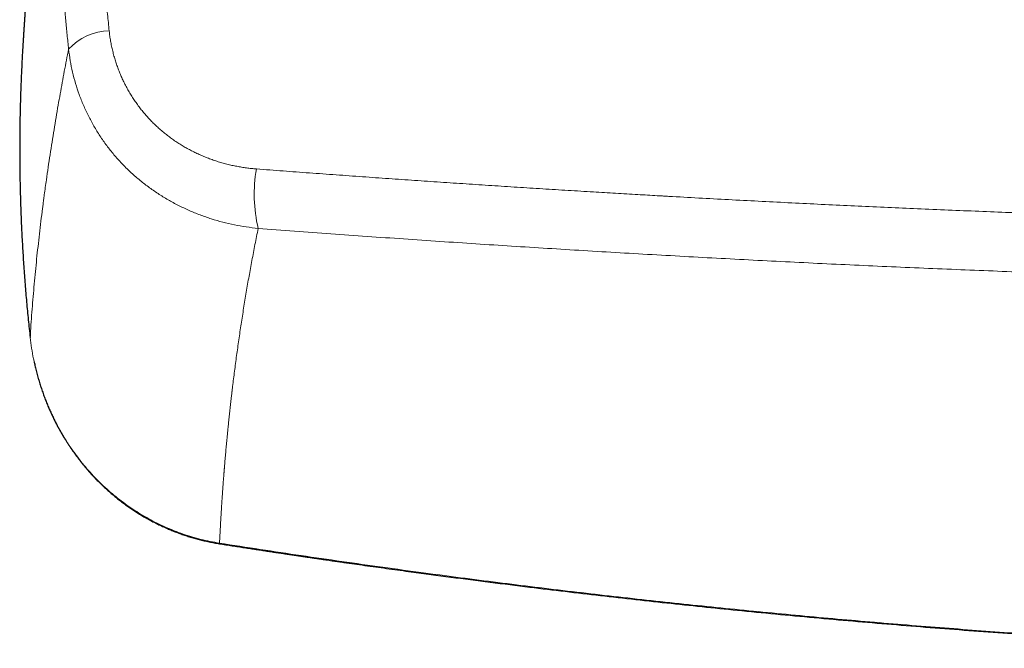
# Model space of a CAD drawing. Header units: millimetres. Extents: x 8 to 736, y 12 to 488.
# Tile 24 of 58: x 287 to 344, y 405 to 441. Entities that reach past the tile are written whole.
import ezdxf

# ---------------------------------------------------------------- set-up
doc = ezdxf.new("R2010")
doc.units = ezdxf.units.MM

msp = doc.modelspace()

# ---------------------------------------------------------------- linework, layer by layer
at = {"color": 252, "linetype": 'Continuous', "lineweight": 0, "flags": 128}
msp.add_lwpolyline([(298.567, 411.033), (298.565, 411.02), (298.563, 411.01), (298.561, 411.003), (298.56, 410.999), (298.559, 410.998), (298.559, 410.998)], dxfattribs=at)
at = {"color": 252, "linetype": 'Continuous', "lineweight": 0}
for centre, radius, start, end in [((292.181, 437.57), 3.179, 90.2652, 138.1802), ((309.374, 431.276), 8.792, 170.3969, 193.0445)]:
    msp.add_arc(centre, radius, start, end, dxfattribs=at)
for points, knots in [([(291.734, 453.846), (291.723, 453.542), (291.7, 452.935), (291.678, 452.022), (291.664, 451.109), (291.66, 450.194), (291.666, 449.279), (291.681, 448.363), (291.705, 447.447), (291.739, 446.515), (291.784, 445.568), (291.839, 444.605), (291.905, 443.642), (291.982, 442.678), (292.067, 441.714), (292.133, 441.071), (292.166, 440.749)], [0, 0, 0, 0, 0.070048, 0.140073, 0.210077, 0.280066, 0.350043, 0.420012, 0.489978, 0.559944, 0.633247, 0.70656, 0.779887, 0.853233, 0.926602, 1, 1, 1, 1]), ([(289.812, 439.69), (289.783, 439.969), (289.724, 440.528), (289.647, 441.366), (289.576, 442.203), (289.513, 443.04), (289.459, 443.872), (289.412, 444.698), (289.373, 445.519), (289.341, 446.339), (289.315, 447.21), (289.297, 448.133), (289.288, 449.108), (289.29, 450.081), (289.302, 451.053), (289.325, 452.024), (289.349, 452.671), (289.36, 452.994)], [0, 0, 0, 0, 0.0627821, 0.125542, 0.1882826, 0.2510069, 0.3137178, 0.3752989, 0.4368728, 0.4984425, 0.5600108, 0.6333085, 0.7066133, 0.7799299, 0.8532632, 0.9266183, 1, 1, 1, 1]), ([(292.166, 440.749), (292.178, 440.651), (292.2, 440.454), (292.247, 440.161), (292.302, 439.869), (292.368, 439.58), (292.443, 439.294), (292.525, 439.016), (292.615, 438.747), (292.71, 438.486), (292.814, 438.229), (292.926, 437.976), (293.048, 437.72), (293.181, 437.464), (293.325, 437.208), (293.477, 436.957), (293.638, 436.711), (293.807, 436.47), (293.981, 436.239), (294.159, 436.018), (294.34, 435.807), (294.528, 435.602), (294.723, 435.403), (294.928, 435.206), (295.143, 435.012), (295.37, 434.822), (295.602, 434.639), (295.841, 434.464), (296.086, 434.296), (296.331, 434.14), (296.576, 433.994), (296.819, 433.859), (297.068, 433.731), (297.321, 433.61), (297.583, 433.494), (297.854, 433.383), (298.133, 433.28), (298.417, 433.184), (298.704, 433.097), (298.994, 433.019), (299.283, 432.951), (299.568, 432.892), (299.85, 432.842), (300.133, 432.801), (300.419, 432.767), (300.61, 432.75), (300.706, 432.742)], [0, 0, 0, 0, 0.023421, 0.04682, 0.070221, 0.093648, 0.117124, 0.140539, 0.162531, 0.184506, 0.206483, 0.22848, 0.250517, 0.273894, 0.297221, 0.32052, 0.343813, 0.367125, 0.39057, 0.412678, 0.43474, 0.456778, 0.47881, 0.500857, 0.524192, 0.547508, 0.570829, 0.594178, 0.61758, 0.640856, 0.662699, 0.684545, 0.706411, 0.728318, 0.750285, 0.773488, 0.796679, 0.819878, 0.843108, 0.866391, 0.889755, 0.911782, 0.933801, 0.955832, 0.977892, 1, 1, 1, 1]), ([(287.581, 422.96), (287.597, 423.204), (287.628, 423.69), (287.681, 424.423), (287.739, 425.153), (287.801, 425.881), (287.868, 426.606), (287.939, 427.329), (288.016, 428.056), (288.097, 428.786), (288.183, 429.52), (288.249, 430.055), (288.292, 430.391), (288.309, 430.529), (288.327, 430.666), (288.345, 430.803), (288.363, 430.943), (288.383, 431.089), (288.415, 431.333), (288.461, 431.672), (288.535, 432.204), (288.626, 432.835), (288.736, 433.565), (288.848, 434.29), (288.964, 435.01), (289.083, 435.724), (289.202, 436.419), (289.322, 437.094), (289.441, 437.751), (289.562, 438.402), (289.685, 439.047), (289.77, 439.476), (289.812, 439.69)], [0, 0, 0, 0, 0.04711, 0.093769, 0.139974, 0.185726, 0.231023, 0.275865, 0.32025, 0.365342, 0.409952, 0.454077, 0.462343, 0.470592, 0.478824, 0.487039, 0.495236, 0.503931, 0.513319, 0.539006, 0.5645, 0.607943, 0.650813, 0.693109, 0.73483, 0.775976, 0.816544, 0.854265, 0.891472, 0.928164, 0.96434, 1, 1, 1, 1]), ([(289.812, 439.69), (289.84, 439.466), (289.897, 439.019), (290.033, 438.357), (290.206, 437.704), (290.417, 437.063), (290.666, 436.436), (290.951, 435.823), (291.272, 435.228), (291.627, 434.652), (292.017, 434.096), (292.439, 433.563), (292.894, 433.054), (293.38, 432.572), (293.894, 432.119), (294.433, 431.697), (294.994, 431.306), (295.577, 430.947), (296.18, 430.621), (296.8, 430.328), (297.437, 430.068), (298.088, 429.842), (298.753, 429.65), (299.429, 429.494), (300.115, 429.37), (300.578, 429.318), (300.81, 429.291)], [0, 0, 0, 0, 0.041826, 0.083626, 0.125414, 0.167201, 0.208994, 0.250798, 0.292617, 0.334455, 0.376319, 0.418217, 0.46016, 0.502165, 0.544104, 0.585863, 0.62748, 0.668986, 0.710412, 0.751782, 0.79312, 0.834446, 0.875778, 0.917136, 0.958537, 1, 1, 1, 1]), ([(300.706, 432.742), (301.221, 432.703), (302.249, 432.626), (303.789, 432.511), (305.326, 432.399), (306.859, 432.289), (308.378, 432.182), (309.885, 432.077), (311.378, 431.975), (312.867, 431.875), (314.353, 431.777), (315.834, 431.682), (317.312, 431.588), (318.785, 431.497), (320.196, 431.411), (321.545, 431.33), (322.78, 431.258), (323.635, 431.209), (324.11, 431.182), (324.258, 431.173), (324.406, 431.165), (324.553, 431.156), (324.701, 431.148), (325.377, 431.11), (326.58, 431.043), (328.31, 430.95), (330.036, 430.859), (331.758, 430.772), (333.476, 430.687), (335.19, 430.605), (336.901, 430.527), (338.635, 430.449), (340.392, 430.374), (342.172, 430.301), (343.948, 430.231), (345.719, 430.164), (347.487, 430.1), (348.664, 430.06), (349.252, 430.04)], [0, 0, 0, 0, 0.032197, 0.06428, 0.096247, 0.128101, 0.159842, 0.190907, 0.221863, 0.252713, 0.283456, 0.314092, 0.344624, 0.37505, 0.405372, 0.43197, 0.458488, 0.481758, 0.4848, 0.487842, 0.490882, 0.493922, 0.49696, 0.499998, 0.535668, 0.571233, 0.606694, 0.642053, 0.677311, 0.712467, 0.747523, 0.782481, 0.818998, 0.855408, 0.891712, 0.927911, 0.964007, 1, 1, 1, 1]), ([(298.567, 411.033), (298.569, 411.059), (298.571, 411.111), (298.575, 411.191), (298.579, 411.275), (298.584, 411.361), (298.588, 411.45), (298.593, 411.541), (298.598, 411.635), (298.603, 411.732), (298.608, 411.832), (298.614, 411.936), (298.62, 412.044), (298.626, 412.155), (298.632, 412.269), (298.639, 412.387), (298.646, 412.507), (298.653, 412.63), (298.661, 412.755), (298.669, 412.882), (298.677, 413.012), (298.684, 413.121), (298.689, 413.207), (298.693, 413.271), (298.697, 413.335), (298.701, 413.399), (298.706, 413.461), (298.71, 413.523), (298.715, 413.606), (298.722, 413.709), (298.73, 413.83), (298.739, 413.949), (298.747, 414.064), (298.755, 414.176), (298.762, 414.283), (298.77, 414.385), (298.777, 414.483), (298.784, 414.577), (298.791, 414.669), (298.798, 414.757), (298.804, 414.842), (298.811, 414.924), (298.817, 415), (298.822, 415.071), (298.827, 415.135), (298.832, 415.198), (298.836, 415.247), (298.839, 415.284), (298.842, 415.31), (298.844, 415.335), (298.846, 415.36), (298.848, 415.385), (298.85, 415.412), (298.856, 415.492), (298.867, 415.623), (298.883, 415.808), (298.899, 415.996), (298.916, 416.188), (298.932, 416.378), (298.949, 416.566), (298.966, 416.751), (298.984, 416.939), (299.002, 417.131), (299.021, 417.326), (299.04, 417.524), (299.061, 417.733), (299.084, 417.952), (299.107, 418.182), (299.132, 418.416), (299.158, 418.654), (299.183, 418.89), (299.21, 419.126), (299.236, 419.359), (299.261, 419.575), (299.278, 419.721), (299.287, 419.796), (299.29, 419.819), (299.293, 419.843), (299.295, 419.866), (299.298, 419.889), (299.308, 419.976), (299.353, 420.346), (299.436, 421.011), (299.555, 421.91), (299.684, 422.824), (299.82, 423.743), (299.965, 424.667), (300.117, 425.589), (300.277, 426.511), (300.445, 427.433), (300.622, 428.359), (300.747, 428.981), (300.81, 429.291)], [0, 0, 0, 0, 0.004492, 0.009158, 0.013998, 0.019013, 0.024201, 0.029466, 0.034899, 0.0405, 0.046268, 0.052328, 0.058562, 0.064971, 0.071555, 0.078314, 0.085247, 0.092356, 0.099491, 0.106795, 0.114266, 0.121906, 0.125417, 0.129136, 0.13281, 0.136439, 0.140024, 0.143564, 0.147059, 0.154198, 0.161143, 0.167894, 0.174451, 0.180815, 0.186985, 0.192694, 0.198226, 0.203581, 0.20876, 0.213763, 0.218589, 0.223238, 0.227711, 0.231501, 0.235155, 0.238672, 0.242052, 0.243525, 0.24497, 0.246388, 0.247779, 0.249141, 0.25063, 0.252397, 0.262557, 0.272925, 0.2835, 0.294283, 0.305273, 0.315443, 0.325785, 0.336299, 0.346983, 0.357839, 0.368867, 0.380066, 0.392582, 0.405307, 0.418238, 0.431377, 0.444724, 0.457368, 0.470193, 0.483198, 0.492928, 0.49421, 0.495493, 0.496778, 0.498064, 0.499352, 0.500547, 0.512301, 0.560005, 0.609283, 0.658559, 0.707834, 0.757098, 0.806318, 0.85469, 0.903094, 0.951531, 1, 1, 1, 1]), ([(300.81, 429.291), (301.511, 429.239), (302.914, 429.133), (305.022, 428.979), (307.132, 428.827), (309.243, 428.68), (311.343, 428.536), (313.433, 428.398), (315.512, 428.263), (317.593, 428.132), (319.689, 428.003), (321.802, 427.878), (323.931, 427.755), (326.061, 427.636), (328.193, 427.521), (330.328, 427.41), (332.464, 427.303), (334.602, 427.2), (336.741, 427.101), (338.883, 427.007), (341.026, 426.916), (343.172, 426.83), (345.319, 426.748), (347.468, 426.671), (349.691, 426.595), (351.987, 426.522), (354.358, 426.452), (356.73, 426.388), (359.105, 426.328), (360.69, 426.294), (361.482, 426.277)], [0, 0, 0, 0, 0.035177, 0.07034, 0.10549, 0.140629, 0.175758, 0.210249, 0.244733, 0.27921, 0.313681, 0.34885, 0.384016, 0.419178, 0.454339, 0.489499, 0.52466, 0.559823, 0.594989, 0.630159, 0.665335, 0.700517, 0.735706, 0.770905, 0.806114, 0.844857, 0.883616, 0.922391, 0.961185, 1, 1, 1, 1]), ([(287.581, 422.96), (287.607, 422.754), (287.658, 422.342), (287.769, 421.73), (287.904, 421.124), (288.066, 420.525), (288.253, 419.934), (288.466, 419.351), (288.694, 418.803), (288.934, 418.288), (289.182, 417.805), (289.448, 417.332), (289.733, 416.87), (290.037, 416.418), (290.359, 415.979), (290.699, 415.551), (291.057, 415.138), (291.432, 414.739), (291.823, 414.357), (292.229, 413.991), (292.649, 413.644), (293.083, 413.314), (293.53, 413.003), (293.989, 412.711), (294.46, 412.439), (294.942, 412.187), (295.434, 411.955), (295.936, 411.745), (296.447, 411.556), (296.966, 411.39), (297.493, 411.246), (298.027, 411.124), (298.387, 411.063), (298.567, 411.033)], [0, 0, 0, 0, 0.035732, 0.071417, 0.107064, 0.142679, 0.178271, 0.213846, 0.249415, 0.28054, 0.311675, 0.342827, 0.374007, 0.405224, 0.436491, 0.467822, 0.49923, 0.530656, 0.562032, 0.593365, 0.624662, 0.655928, 0.687169, 0.718392, 0.749604, 0.780811, 0.812022, 0.843246, 0.874495, 0.905779, 0.937114, 0.968515, 1, 1, 1, 1]), ([(359.951, 404.96), (359.229, 404.991), (357.784, 405.053), (355.618, 405.156), (353.452, 405.268), (351.287, 405.388), (349.136, 405.517), (346.999, 405.653), (344.875, 405.796), (342.752, 405.948), (340.616, 406.109), (338.465, 406.28), (336.301, 406.461), (334.138, 406.65), (331.976, 406.848), (329.815, 407.055), (327.654, 407.27), (325.494, 407.495), (323.335, 407.727), (321.177, 407.969), (319.02, 408.219), (316.863, 408.478), (314.708, 408.746), (312.553, 409.022), (310.327, 409.317), (308.031, 409.631), (305.663, 409.965), (303.297, 410.31), (300.931, 410.665), (299.355, 410.91), (298.567, 411.033)], [0, 0, 0, 0, 0.0351474, 0.0702881, 0.1054228, 0.1405518, 0.1756759, 0.2101684, 0.2446572, 0.2791427, 0.3136255, 0.3488097, 0.3839923, 0.4191737, 0.4543544, 0.4895352, 0.5247164, 0.5598988, 0.5950828, 0.630269, 0.6654579, 0.7006503, 0.7358465, 0.7710472, 0.806253, 0.8449858, 0.8837261, 0.9224748, 0.9612325, 1, 1, 1, 1])]:
    msp.add_open_spline(points, degree=3, knots=knots, dxfattribs=at)
at = {"color": 7, "linetype": 'Continuous', "lineweight": 30}
for points, knots in [([(287.629, 446.08), (287.629, 446.079), (287.628, 446.073), (287.627, 446.061), (287.625, 446.042), (287.624, 446.023), (287.622, 446.007), (287.621, 445.995), (287.62, 445.983), (287.619, 445.968), (287.617, 445.951), (287.615, 445.933), (287.614, 445.916), (287.612, 445.902), (287.611, 445.889), (287.61, 445.874), (287.608, 445.857), (287.606, 445.837), (287.604, 445.814), (287.602, 445.79), (287.6, 445.77), (287.599, 445.753), (287.597, 445.738), (287.596, 445.72), (287.594, 445.699), (287.592, 445.676), (287.59, 445.654), (287.588, 445.634), (287.586, 445.614), (287.584, 445.592), (287.582, 445.57), (287.58, 445.548), (287.578, 445.53), (287.577, 445.514), (287.576, 445.5), (287.575, 445.489), (287.574, 445.477), (287.572, 445.464), (287.571, 445.448), (287.569, 445.43), (287.568, 445.413), (287.566, 445.398), (287.565, 445.383), (287.564, 445.368), (287.562, 445.348), (287.56, 445.326), (287.558, 445.305), (287.557, 445.288), (287.555, 445.271), (287.553, 445.252), (287.551, 445.23), (287.549, 445.206), (287.547, 445.182), (287.545, 445.161), (287.544, 445.142), (287.542, 445.125), (287.541, 445.107), (287.539, 445.088), (287.537, 445.07), (287.536, 445.052), (287.534, 445.037), (287.533, 445.023), (287.532, 445.009), (287.53, 444.988), (287.528, 444.964), (287.526, 444.94), (287.524, 444.919), (287.522, 444.897), (287.52, 444.875), (287.518, 444.85), (287.516, 444.828), (287.514, 444.807), (287.513, 444.79), (287.512, 444.777), (287.51, 444.762), (287.509, 444.745), (287.507, 444.723), (287.505, 444.7), (287.503, 444.68), (287.502, 444.662), (287.5, 444.642), (287.498, 444.618), (287.496, 444.59), (287.493, 444.562), (287.491, 444.538), (287.49, 444.518), (287.488, 444.502), (287.487, 444.486), (287.485, 444.467), (287.483, 444.446), (287.482, 444.427), (287.48, 444.409), (287.479, 444.392), (287.477, 444.372), (287.475, 444.351), (287.474, 444.33), (287.472, 444.312), (287.471, 444.298), (287.47, 444.286), (287.469, 444.272), (287.467, 444.255), (287.466, 444.234), (287.464, 444.212), (287.462, 444.192), (287.461, 444.175), (287.46, 444.16), (287.458, 444.146), (287.457, 444.134), (287.456, 444.12), (287.455, 444.103), (287.453, 444.084), (287.452, 444.066), (287.451, 444.051), (287.45, 444.038), (287.448, 444.025), (287.447, 444.011), (287.446, 443.995), (287.445, 443.979), (287.443, 443.961), (287.442, 443.944), (287.441, 443.928), (287.439, 443.912), (287.438, 443.893), (287.436, 443.867), (287.433, 443.837), (287.431, 443.808), (287.429, 443.784), (287.427, 443.767), (287.426, 443.752), (287.425, 443.737), (287.424, 443.718), (287.422, 443.7), (287.421, 443.68), (287.419, 443.657), (287.416, 443.628), (287.414, 443.596), (287.411, 443.566), (287.409, 443.536), (287.407, 443.504), (287.404, 443.475), (287.402, 443.452), (287.401, 443.438), (287.4, 443.423), (287.399, 443.405), (287.397, 443.385), (287.395, 443.361), (287.393, 443.337), (287.392, 443.315), (287.39, 443.296), (287.389, 443.279), (287.387, 443.26), (287.386, 443.239), (287.384, 443.217), (287.383, 443.197), (287.381, 443.182), (287.38, 443.17), (287.379, 443.157), (287.378, 443.141), (287.377, 443.121), (287.375, 443.1), (287.374, 443.08), (287.372, 443.061), (287.371, 443.041), (287.369, 443.019), (287.367, 442.994), (287.365, 442.969), (287.363, 442.946), (287.362, 442.928), (287.361, 442.912), (287.36, 442.898), (287.359, 442.885), (287.358, 442.871), (287.356, 442.853), (287.355, 442.834), (287.353, 442.816), (287.352, 442.797), (287.35, 442.776), (287.348, 442.748), (287.346, 442.719), (287.344, 442.693), (287.343, 442.671), (287.341, 442.651), (287.34, 442.629), (287.338, 442.606), (287.336, 442.585), (287.335, 442.569), (287.334, 442.553), (287.333, 442.535), (287.331, 442.513), (287.329, 442.486), (287.327, 442.459), (287.325, 442.434), (287.324, 442.414), (287.322, 442.395), (287.321, 442.376), (287.319, 442.354), (287.318, 442.333), (287.317, 442.314), (287.316, 442.3), (287.315, 442.288), (287.314, 442.274), (287.312, 442.255), (287.311, 442.234), (287.309, 442.213), (287.308, 442.194), (287.307, 442.177), (287.305, 442.161), (287.304, 442.142), (287.303, 442.121), (287.301, 442.097), (287.299, 442.075), (287.298, 442.055), (287.297, 442.038), (287.296, 442.024), (287.295, 442.01), (287.294, 441.997), (287.293, 441.98), (287.291, 441.958), (287.29, 441.936), (287.288, 441.917), (287.287, 441.9), (287.286, 441.884), (287.285, 441.865), (287.283, 441.843), (287.282, 441.822), (287.28, 441.802), (287.279, 441.786), (287.278, 441.771), (287.277, 441.753), (287.275, 441.732), (287.274, 441.709), (287.272, 441.687), (287.271, 441.667), (287.269, 441.646), (287.268, 441.622), (287.266, 441.593), (287.264, 441.562), (287.262, 441.533), (287.26, 441.512), (287.259, 441.497), (287.258, 441.484), (287.257, 441.469), (287.256, 441.451), (287.255, 441.431), (287.254, 441.413), (287.252, 441.396), (287.251, 441.377), (287.25, 441.355), (287.248, 441.33), (287.247, 441.307), (287.245, 441.288), (287.244, 441.273), (287.243, 441.259), (287.242, 441.242), (287.241, 441.221), (287.239, 441.198), (287.238, 441.176), (287.237, 441.158), (287.236, 441.143), (287.235, 441.129), (287.234, 441.11), (287.232, 441.09), (287.231, 441.07), (287.23, 441.055), (287.229, 441.041), (287.228, 441.027), (287.227, 441.012), (287.226, 440.995), (287.225, 440.975), (287.223, 440.952), (287.222, 440.929), (287.22, 440.908), (287.219, 440.89), (287.218, 440.875), (287.217, 440.861), (287.216, 440.847), (287.215, 440.831), (287.214, 440.812), (287.213, 440.792), (287.212, 440.775), (287.211, 440.759), (287.21, 440.743), (287.209, 440.724), (287.207, 440.705), (287.206, 440.686), (287.205, 440.669), (287.204, 440.653), (287.203, 440.64), (287.202, 440.627), (287.202, 440.614), (287.2, 440.592), (287.198, 440.564), (287.197, 440.533), (287.195, 440.505), (287.193, 440.475), (287.191, 440.447), (287.19, 440.423), (287.189, 440.407), (287.188, 440.394), (287.187, 440.38), (287.186, 440.364), (287.185, 440.344), (287.183, 440.32), (287.182, 440.293), (287.18, 440.267), (287.179, 440.244), (287.178, 440.226), (287.177, 440.211), (287.176, 440.197), (287.175, 440.181), (287.174, 440.163), (287.173, 440.144), (287.171, 440.111), (287.168, 440.059), (287.163, 439.986), (287.159, 439.911), (287.154, 439.834), (287.15, 439.763), (287.147, 439.711), (287.145, 439.678), (287.144, 439.655), (287.142, 439.631), (287.141, 439.609), (287.14, 439.59), (287.139, 439.574), (287.138, 439.562), (287.138, 439.55), (287.137, 439.543), (287.137, 439.539), (287.137, 439.539)], [0, 0, 0, 0, 0.000172, 0.002587, 0.005615, 0.008788, 0.010971, 0.012733, 0.01436, 0.016516, 0.019227, 0.022094, 0.024747, 0.026627, 0.028502, 0.030701, 0.033228, 0.036231, 0.039801, 0.043644, 0.046832, 0.049064, 0.05099, 0.053791, 0.057169, 0.06064, 0.064013, 0.066923, 0.069891, 0.073031, 0.07672, 0.080023, 0.082806, 0.085086, 0.087122, 0.088843, 0.090443, 0.092279, 0.094717, 0.097659, 0.100274, 0.102694, 0.104509, 0.106757, 0.10969, 0.113624, 0.116616, 0.118978, 0.121512, 0.124283, 0.127721, 0.131289, 0.135172, 0.138415, 0.140981, 0.143519, 0.146228, 0.149134, 0.151983, 0.154727, 0.157031, 0.158896, 0.160836, 0.163459, 0.168307, 0.171844, 0.17446, 0.177669, 0.181633, 0.18487, 0.188591, 0.191881, 0.194388, 0.196152, 0.197948, 0.200876, 0.204276, 0.20778, 0.211031, 0.213621, 0.216051, 0.219732, 0.224516, 0.228879, 0.232459, 0.235436, 0.237844, 0.239971, 0.242907, 0.246409, 0.249287, 0.251734, 0.25423, 0.257296, 0.260683, 0.263953, 0.266899, 0.268766, 0.270357, 0.272319, 0.274985, 0.278353, 0.281811, 0.284818, 0.28738, 0.289722, 0.291776, 0.29354, 0.295394, 0.297951, 0.301193, 0.304075, 0.306332, 0.308044, 0.309908, 0.312089, 0.314574, 0.317106, 0.319583, 0.322484, 0.324916, 0.326954, 0.329712, 0.333548, 0.338894, 0.343288, 0.346854, 0.349721, 0.351401, 0.353678, 0.356589, 0.359644, 0.362096, 0.365766, 0.370136, 0.375237, 0.380172, 0.383887, 0.38906, 0.394885, 0.397161, 0.399237, 0.401559, 0.404151, 0.407256, 0.410869, 0.414849, 0.418243, 0.420925, 0.423445, 0.426289, 0.429484, 0.43305, 0.436383, 0.438489, 0.440152, 0.441985, 0.444364, 0.447288, 0.451067, 0.454061, 0.456746, 0.459649, 0.462992, 0.46699, 0.471081, 0.474554, 0.477287, 0.479639, 0.481772, 0.483703, 0.485655, 0.488341, 0.491633, 0.494486, 0.496673, 0.500027, 0.504513, 0.509211, 0.51332, 0.516663, 0.519173, 0.522712, 0.526713, 0.52972, 0.531951, 0.534344, 0.537047, 0.540423, 0.544476, 0.549048, 0.552937, 0.555922, 0.558549, 0.561489, 0.564852, 0.568607, 0.57122, 0.573349, 0.575025, 0.576931, 0.579853, 0.5834, 0.586702, 0.589547, 0.592116, 0.59449, 0.597224, 0.600585, 0.604418, 0.607905, 0.61093, 0.613527, 0.615731, 0.617716, 0.61959, 0.622141, 0.625527, 0.629425, 0.63229, 0.634481, 0.63693, 0.639831, 0.643193, 0.64696, 0.649869, 0.652153, 0.654222, 0.657, 0.660515, 0.664006, 0.66748, 0.670531, 0.673453, 0.677062, 0.681513, 0.687015, 0.691427, 0.695023, 0.696687, 0.698422, 0.700749, 0.703682, 0.706935, 0.709708, 0.711974, 0.715059, 0.718425, 0.722292, 0.726415, 0.729109, 0.731189, 0.733186, 0.735758, 0.738903, 0.74293, 0.746279, 0.749188, 0.751085, 0.75318, 0.756027, 0.75956, 0.762658, 0.764932, 0.76691, 0.769046, 0.771389, 0.77403, 0.776981, 0.780531, 0.784456, 0.787789, 0.790433, 0.79273, 0.794827, 0.796819, 0.799168, 0.802199, 0.805587, 0.808358, 0.810446, 0.81287, 0.815779, 0.819126, 0.821805, 0.824546, 0.82704, 0.829159, 0.830908, 0.832856, 0.835387, 0.841034, 0.8457, 0.849726, 0.854128, 0.859615, 0.862758, 0.86514, 0.867052, 0.869214, 0.871658, 0.874426, 0.878304, 0.882782, 0.887016, 0.890502, 0.893507, 0.895429, 0.897445, 0.899953, 0.902981, 0.906003, 0.908497, 0.91844, 0.930348, 0.942231, 0.953607, 0.966426, 0.975091, 0.978155, 0.981798, 0.985761, 0.989228, 0.992157, 0.994702, 0.996456, 0.998044, 0.999998, 1, 1, 1, 1]), ([(287.143, 439.633), (287.139, 439.58), (287.116, 439.21), (287.083, 438.521), (287.04, 437.535), (287.008, 436.518), (286.985, 435.469), (286.974, 434.42), (286.974, 433.371), (286.985, 432.322), (287.007, 431.273), (287.041, 430.225), (287.085, 429.176), (287.141, 428.127), (287.207, 427.085), (287.284, 426.048), (287.372, 425.019), (287.47, 423.989), (287.544, 423.303), (287.581, 422.96)], [0, 0, 0, 0, 0.00955, 0.066731, 0.123887, 0.186733, 0.249561, 0.312377, 0.375188, 0.438, 0.500821, 0.563657, 0.626515, 0.689402, 0.752325, 0.814165, 0.876054, 0.937997, 1, 1, 1, 1]), ([(287.145, 439.689), (287.145, 439.685), (287.145, 439.678), (287.144, 439.66), (287.143, 439.641), (287.142, 439.626), (287.142, 439.62)], [0, 0, 0, 0, 0.174244, 0.383608, 0.770308, 1, 1, 1, 1]), ([(287.816, 421.541), (287.82, 421.519), (287.844, 421.405), (287.895, 421.186), (287.969, 420.886), (288.053, 420.58), (288.142, 420.284), (288.234, 419.995), (288.331, 419.714), (288.431, 419.442), (288.534, 419.179), (288.639, 418.926), (288.745, 418.683), (288.852, 418.45), (288.959, 418.226), (289.067, 418.012), (289.174, 417.807), (289.281, 417.612), (289.386, 417.425), (289.49, 417.248), (289.591, 417.081), (289.69, 416.923), (289.786, 416.773), (289.881, 416.63), (289.973, 416.494), (290.062, 416.365), (290.149, 416.244), (290.233, 416.128), (290.32, 416.012), (290.412, 415.891), (290.51, 415.765), (290.615, 415.633), (290.728, 415.496), (290.848, 415.354), (290.975, 415.207), (291.11, 415.057), (291.252, 414.903), (291.401, 414.747), (291.558, 414.587), (291.725, 414.424), (291.903, 414.256), (292.09, 414.085), (292.288, 413.913), (292.495, 413.739), (292.713, 413.564), (292.941, 413.389), (293.171, 413.22), (293.401, 413.059), (293.632, 412.904), (293.872, 412.751), (294.121, 412.6), (294.377, 412.452), (294.641, 412.308), (294.913, 412.168), (295.194, 412.031), (295.47, 411.906), (295.738, 411.791), (295.999, 411.687), (296.266, 411.587), (296.541, 411.491), (296.822, 411.4), (297.104, 411.316), (297.388, 411.239), (297.672, 411.17), (297.962, 411.106), (298.258, 411.047), (298.458, 411.014), (298.559, 410.998)], [0, 0, 0, 0, 0.004159, 0.021831, 0.042183, 0.06202, 0.081346, 0.100161, 0.118836, 0.136983, 0.154603, 0.171697, 0.188265, 0.204309, 0.219829, 0.234793, 0.249236, 0.263158, 0.276559, 0.289439, 0.301581, 0.313221, 0.324358, 0.334991, 0.345322, 0.355128, 0.364407, 0.373174, 0.382097, 0.391561, 0.401567, 0.412093, 0.42316, 0.434772, 0.446929, 0.459632, 0.472623, 0.486123, 0.500129, 0.514642, 0.529974, 0.545833, 0.562219, 0.579133, 0.596574, 0.614543, 0.63304, 0.649965, 0.667311, 0.685078, 0.703268, 0.721881, 0.740575, 0.759682, 0.779201, 0.799136, 0.816379, 0.833924, 0.851773, 0.86993, 0.888395, 0.907173, 0.925166, 0.943442, 0.962004, 0.980855, 1, 1, 1, 1]), ([(298.559, 410.998), (298.685, 410.978), (298.933, 410.939), (299.301, 410.882), (299.66, 410.826), (300.011, 410.772), (300.351, 410.72), (300.68, 410.669), (300.999, 410.62), (301.31, 410.573), (301.614, 410.527), (301.912, 410.482), (302.203, 410.439), (302.485, 410.396), (302.758, 410.356), (303.023, 410.316), (303.279, 410.278), (303.526, 410.242), (303.764, 410.207), (303.994, 410.173), (304.215, 410.141), (304.427, 410.11), (304.63, 410.08), (304.825, 410.052), (305.006, 410.026), (305.174, 410.001), (305.33, 409.979), (305.481, 409.957), (305.63, 409.936), (305.779, 409.914), (306.083, 409.871), (306.543, 409.806), (307.16, 409.718), (307.785, 409.631), (308.415, 409.544), (309.052, 409.456), (310.241, 409.294), (311.981, 409.062), (314.273, 408.766), (316.484, 408.49), (318.614, 408.233), (320.663, 407.993), (322.713, 407.762), (324.764, 407.538), (326.816, 407.322), (328.931, 407.108), (331.109, 406.896), (333.35, 406.687), (335.592, 406.488), (337.835, 406.298), (340.078, 406.117), (342.322, 405.946), (344.542, 405.786), (346.155, 405.676), (347.163, 405.61), (347.588, 405.582), (348.011, 405.555), (348.454, 405.527), (348.914, 405.499), (349.391, 405.469), (349.857, 405.441), (350.313, 405.414), (350.758, 405.387), (351.097, 405.368), (351.333, 405.354), (351.475, 405.346), (351.623, 405.338), (351.78, 405.329), (351.945, 405.319), (352.129, 405.309), (352.334, 405.298), (352.559, 405.285), (352.796, 405.272), (353.035, 405.259), (353.274, 405.246), (353.514, 405.233), (353.763, 405.22), (354.021, 405.206), (354.288, 405.192), (354.564, 405.178), (354.849, 405.163), (355.143, 405.149), (355.446, 405.133), (355.758, 405.118), (356.078, 405.102), (356.408, 405.086), (356.747, 405.07), (357.095, 405.054), (357.452, 405.037), (357.823, 405.02), (358.211, 405.002), (358.613, 404.985), (359.026, 404.966), (359.449, 404.948), (359.757, 404.935), (359.925, 404.928), (359.949, 404.927)], [0, 0, 0, 0, 0.006179, 0.012214, 0.018106, 0.023855, 0.029461, 0.034827, 0.040055, 0.045145, 0.050097, 0.055007, 0.059774, 0.064397, 0.068877, 0.073212, 0.077404, 0.081452, 0.085357, 0.089117, 0.092734, 0.096208, 0.099537, 0.102723, 0.105766, 0.108428, 0.11097, 0.113413, 0.11585, 0.118294, 0.120744, 0.130752, 0.140862, 0.151075, 0.16139, 0.171809, 0.18229, 0.219727, 0.257163, 0.294599, 0.328025, 0.36145, 0.394875, 0.428301, 0.461726, 0.495152, 0.531616, 0.56808, 0.604545, 0.641009, 0.677474, 0.713938, 0.750403, 0.785624, 0.792542, 0.79946, 0.80635, 0.813126, 0.821035, 0.828774, 0.836342, 0.843739, 0.850967, 0.858023, 0.860209, 0.862491, 0.864904, 0.867449, 0.870125, 0.872932, 0.87641, 0.88007, 0.883913, 0.887938, 0.891686, 0.895579, 0.899619, 0.903804, 0.908134, 0.91261, 0.917231, 0.921999, 0.926911, 0.93197, 0.937174, 0.942524, 0.948019, 0.95366, 0.959447, 0.96538, 0.971751, 0.978283, 0.984974, 0.991826, 0.998837, 1, 1, 1, 1])]:
    msp.add_open_spline(points, degree=3, knots=knots, dxfattribs=at)

doc.saveas('drawing.dxf')
